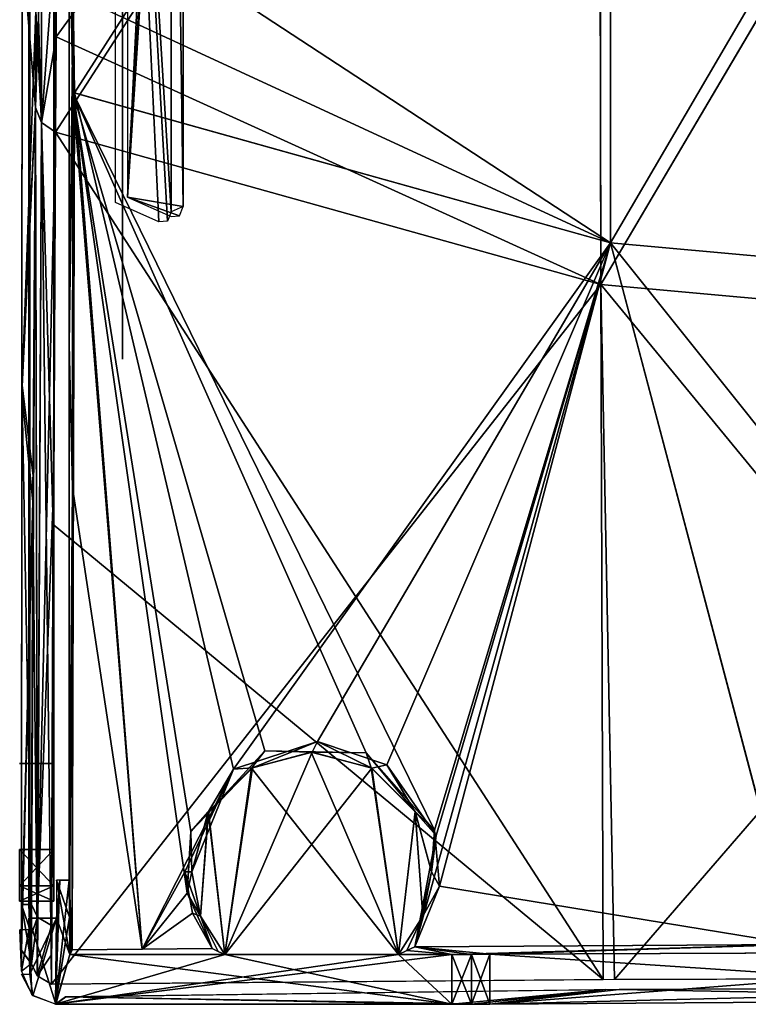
# Model space of a CAD drawing. Header units: millimetres. Extents: x -137 to 239, y -69 to 620.
# Tile 7 of 100: x -67 to -25, y 7 to 65. Entities that reach past the tile are written whole.
import ezdxf

# ---------------------------------------------------------------- set-up
doc = ezdxf.new("R2010")
doc.units = ezdxf.units.MM
doc.header["$LTSCALE"] = 65.185185
for name, color, linetype in [('1023', 7, 'CONTINUOUS'), ('1118', 7, 'CONTINUOUS'), ('1119', 7, 'CONTINUOUS'), ('1120', 7, 'CONTINUOUS'), ('117', 7, 'CONTINUOUS'), ('118', 7, 'CONTINUOUS'), ('119', 7, 'CONTINUOUS'), ('120', 7, 'CONTINUOUS'), ('122', 7, 'CONTINUOUS'), ('124', 7, 'CONTINUOUS'), ('136', 7, 'CONTINUOUS'), ('137', 7, 'CONTINUOUS'), ('138', 7, 'CONTINUOUS'), ('139', 7, 'CONTINUOUS'), ('140', 7, 'CONTINUOUS'), ('141', 7, 'CONTINUOUS'), ('142', 7, 'CONTINUOUS'), ('143', 7, 'CONTINUOUS'), ('144', 7, 'CONTINUOUS'), ('145', 7, 'CONTINUOUS'), ('182', 7, 'CONTINUOUS'), ('191', 7, 'CONTINUOUS'), ('192', 7, 'CONTINUOUS'), ('193', 7, 'CONTINUOUS'), ('196', 7, 'CONTINUOUS'), ('206', 7, 'CONTINUOUS'), ('210', 7, 'CONTINUOUS'), ('213', 7, 'CONTINUOUS'), ('215', 7, 'CONTINUOUS'), ('216', 7, 'CONTINUOUS'), ('223', 7, 'CONTINUOUS'), ('224', 7, 'CONTINUOUS'), ('225', 7, 'CONTINUOUS'), ('227', 7, 'CONTINUOUS'), ('358', 7, 'CONTINUOUS'), ('361', 7, 'CONTINUOUS'), ('362', 7, 'CONTINUOUS'), ('366', 7, 'CONTINUOUS'), ('367', 7, 'CONTINUOUS'), ('368', 7, 'CONTINUOUS'), ('411', 7, 'CONTINUOUS'), ('922', 7, 'CONTINUOUS')]:
    doc.layers.add(name, color=color, linetype=linetype)

msp = doc.modelspace()

# ---------------------------------------------------------------- linework, layer by layer
at = {"layer": '1023', "color": 7, "linetype": 'Continuous'}
for points in [[(-66.4, 68.862, 144.445), (-66.457, 70.738, 143.295), (-66.457, 44.345, 106.268), (-66.4, 68.862, 144.445)], [(-66.4, 42.646, 107.666), (-66.4, 68.862, 144.445), (-66.457, 44.345, 106.268), (-66.4, 42.646, 107.666)], [(-66.457, 13.097, 73.236), (-66.4, 42.646, 107.666), (-66.457, 44.345, 106.268), (-66.457, 13.097, 73.236)], [(-66.4, 11.607, 74.855), (-66.4, 42.646, 107.666), (-66.457, 13.097, 73.236), (-66.4, 11.607, 74.855)]]:
    msp.add_3dface(points, dxfattribs=at)
at = {"layer": '1118', "color": 7, "linetype": 'Continuous'}
for points in [[(-61.414, 106.192, -88.143), (-58.182, 103.857, -90.592), (-58.182, 53.357, -65.479), (-61.414, 106.192, -88.143)], [(-61.414, 53.901, -62.139), (-61.414, 106.192, -88.143), (-58.889, 52.777, -64.4), (-61.414, 53.901, -62.139)], [(-58.889, 52.777, -64.4), (-61.414, 106.192, -88.143), (-58.389, 52.817, -64.978), (-58.889, 52.777, -64.4)], [(-58.389, 52.817, -64.978), (-61.414, 106.192, -88.143), (-58.182, 53.357, -65.479), (-58.389, 52.817, -64.978)]]:
    msp.add_3dface(points, dxfattribs=at)
at = {"layer": '1119', "color": 7, "linetype": 'Continuous'}
for points in [[(-60.707, 54.216, -61.506), (-58.182, 105.383, -89.771), (-60.707, 106.507, -87.51), (-60.707, 54.216, -61.506)], [(-57.682, 104.897, -90.087), (-58.182, 105.383, -89.771), (-60.707, 54.216, -61.506), (-57.682, 104.897, -90.087)], [(-57.475, 104.172, -89.959), (-57.682, 104.897, -90.087), (-60.707, 54.216, -61.506), (-57.475, 104.172, -89.959)], [(-57.475, 53.672, -64.845), (-57.475, 104.172, -89.959), (-60.707, 54.216, -61.506), (-57.475, 53.672, -64.845)], [(-57.682, 53.132, -64.345), (-57.475, 53.672, -64.845), (-60.707, 54.216, -61.506), (-57.682, 53.132, -64.345)], [(-58.182, 53.092, -63.767), (-57.682, 53.132, -64.345), (-60.707, 54.216, -61.506), (-58.182, 53.092, -63.767)]]:
    msp.add_3dface(points, dxfattribs=at)
at = {"layer": '1120', "color": 7, "linetype": 'Continuous'}
for points in [[(-58.182, 103.857, -90.592), (-57.475, 104.172, -89.959), (-57.475, 53.672, -64.845), (-58.182, 103.857, -90.592)], [(-58.182, 53.357, -65.479), (-58.182, 103.857, -90.592), (-57.475, 53.672, -64.845), (-58.182, 53.357, -65.479)]]:
    msp.add_3dface(points, dxfattribs=at)
at = {"layer": '117', "color": 7, "linetype": 'Continuous'}
for points in [[(-64.107, 45.674, -105.524), (-63.882, 66.007, -158.649), (-64.1, 72.017, -142.51), (-64.107, 45.674, -105.524)], [(-63.89, 60.303, -149.693), (-63.882, 66.007, -158.649), (-64.107, 45.674, -105.524), (-63.89, 60.303, -149.693)], [(-63.919, 37.346, -117.041), (-63.89, 60.303, -149.693), (-64.107, 45.674, -105.524), (-63.919, 37.346, -117.041)], [(-64.1, 14.512, -72.5), (-63.919, 37.346, -117.041), (-64.107, 45.674, -105.524), (-64.1, 14.512, -72.5)], [(-64.1, 14.512, -72.5), (-64.083, 12.356, -72.5), (-63.919, 37.346, -117.041), (-64.1, 14.512, -72.5)], [(-63.919, 37.346, -117.041), (-64.083, 12.356, -72.5), (-63.937, 10.459, -87.551), (-63.919, 37.346, -117.041)], [(-64.083, 12.356, -72.5), (-64.066, 10.2, -72.5), (-64.001, 10.329, -80.026), (-64.083, 12.356, -72.5)], [(-63.937, 10.459, -87.551), (-64.083, 12.356, -72.5), (-64.001, 10.329, -80.026), (-63.937, 10.459, -87.551)]]:
    msp.add_3dface(points, dxfattribs=at)
at = {"layer": '118', "color": 7, "linetype": 'Continuous'}
for points in [[(-63.883, 72.017, -167.404), (-32.623, 51.558, -155.056), (-32.65, 108.815, -224.318), (-63.883, 72.017, -167.404)], [(-32.623, 51.558, -155.056), (0, 48.61, -156.864), (-32.65, 108.815, -224.318), (-32.623, 51.558, -155.056)], [(-32.65, 108.815, -224.318), (0, 48.61, -156.864), (0.001, 107.305, -227.627), (-32.65, 108.815, -224.318)], [(-63.883, 72.017, -167.404), (-63.882, 66.007, -158.649), (-32.623, 51.558, -155.056), (-63.883, 72.017, -167.404)], [(-63.882, 66.007, -158.649), (-63.89, 60.303, -149.693), (-32.623, 51.558, -155.056), (-63.882, 66.007, -158.649)]]:
    msp.add_3dface(points, dxfattribs=at)
at = {"layer": '119', "color": 7, "linetype": 'Continuous'}
for points in [[(-63.89, 60.303, -149.693), (-63.919, 37.346, -117.041), (-59.872, 10.506, -90.041), (-63.89, 60.303, -149.693)], [(-63.89, 60.303, -149.693), (-57.249, 13.76, -94.785), (-57.042, 17.34, -98.585), (-63.89, 60.303, -149.693)], [(-57.249, 13.76, -94.785), (-63.89, 60.303, -149.693), (-59.872, 10.506, -90.041), (-57.249, 13.76, -94.785)], [(-63.89, 60.303, -149.693), (-57.042, 17.34, -98.585), (-52.734, 22.039, -106.036), (-63.89, 60.303, -149.693)], [(-63.89, 60.303, -149.693), (-52.734, 22.039, -106.036), (-46.842, 21.913, -108.878), (-63.89, 60.303, -149.693)], [(-63.89, 60.303, -149.693), (-46.842, 21.913, -108.878), (-42.855, 17.423, -105.712), (-63.89, 60.303, -149.693)], [(-63.89, 60.303, -149.693), (-42.855, 17.423, -105.712), (-32.623, 51.558, -155.056), (-63.89, 60.303, -149.693)], [(-42.855, 17.423, -105.712), (-42.56, 14.166, -102.359), (-32.623, 51.558, -155.056), (-42.855, 17.423, -105.712)], [(-42.56, 14.166, -102.359), (-21.832, 10.77, -105.163), (-32.623, 51.558, -155.056), (-42.56, 14.166, -102.359)], [(-21.832, 10.77, -105.163), (0, 10.81, -107.445), (-32.623, 51.558, -155.056), (-21.832, 10.77, -105.163)], [(-32.623, 51.558, -155.056), (0, 10.81, -107.445), (0, 48.61, -156.864), (-32.623, 51.558, -155.056)], [(-63.919, 37.346, -117.041), (-63.937, 10.459, -87.551), (-59.872, 10.506, -90.041), (-63.919, 37.346, -117.041)], [(-55.8, 10.547, -92.367), (-57.249, 13.76, -94.785), (-59.872, 10.506, -90.041), (-55.8, 10.547, -92.367)], [(-44, 10.647, -98.126), (-21.832, 10.77, -105.163), (-42.56, 14.166, -102.359), (-44, 10.647, -98.126)]]:
    msp.add_3dface(points, dxfattribs=at)
at = {"layer": '120', "color": 7, "linetype": 'Continuous'}
for points in [[(-44.953, 10.2, -72.5), (-41.857, 10.2, -72.5), (-44.459, 10.422, -85.228), (-44.953, 10.2, -72.5)], [(-41.857, 10.2, -72.5), (-44, 10.647, -98.126), (-44.459, 10.422, -85.228), (-41.857, 10.2, -72.5)], [(-21.832, 10.77, -105.163), (-44, 10.647, -98.126), (-39.635, 10.209, -73.021), (-21.832, 10.77, -105.163)], [(-44, 10.647, -98.126), (-41.857, 10.2, -72.5), (-40.716, 10.202, -72.632), (-44, 10.647, -98.126)], [(-39.635, 10.209, -73.021), (-44, 10.647, -98.126), (-40.716, 10.202, -72.632), (-39.635, 10.209, -73.021)], [(0.071, 10.377, -82.632), (-21.832, 10.77, -105.163), (-39.635, 10.209, -73.021), (0.071, 10.377, -82.632)]]:
    msp.add_3dface(points, dxfattribs=at)
at = {"layer": '122', "color": 7, "linetype": 'Continuous'}
for points in [[(-57.042, 17.34, -98.585), (-53.501, 21.021, -72.5), (-52.734, 22.039, -106.036), (-57.042, 17.34, -98.585)], [(-53.501, 21.021, -72.5), (-50.028, 21.963, -72.5), (-52.734, 22.039, -106.036), (-53.501, 21.021, -72.5)], [(-52.734, 22.039, -106.036), (-50.028, 21.963, -72.5), (-46.842, 21.913, -108.878), (-52.734, 22.039, -106.036)], [(-50.028, 21.963, -72.5), (-46.548, 21.049, -72.5), (-46.842, 21.913, -108.878), (-50.028, 21.963, -72.5)], [(-46.548, 21.049, -72.5), (-43.989, 18.512, -72.5), (-46.842, 21.913, -108.878), (-46.548, 21.049, -72.5)], [(-46.842, 21.913, -108.878), (-43.989, 18.512, -72.5), (-42.855, 17.423, -105.712), (-46.842, 21.913, -108.878)], [(-56.024, 18.492, -72.5), (-53.501, 21.021, -72.5), (-57.042, 17.34, -98.585), (-56.024, 18.492, -72.5)], [(-56.965, 15, -72.5), (-56.024, 18.492, -72.5), (-57.042, 17.34, -98.585), (-56.965, 15, -72.5)], [(-43.989, 18.512, -72.5), (-43.035, 15, -72.5), (-42.855, 17.423, -105.712), (-43.989, 18.512, -72.5)], [(-57.249, 13.76, -94.785), (-56.965, 15, -72.5), (-57.042, 17.34, -98.585), (-57.249, 13.76, -94.785)], [(-42.855, 17.423, -105.712), (-43.035, 15, -72.5), (-42.56, 14.166, -102.359), (-42.855, 17.423, -105.712)], [(-56.468, 12.416, -72.5), (-56.965, 15, -72.5), (-57.249, 13.76, -94.785), (-56.468, 12.416, -72.5)], [(-43.035, 15, -72.5), (-43.533, 12.416, -72.5), (-42.56, 14.166, -102.359), (-43.035, 15, -72.5)], [(-55.8, 10.547, -92.367), (-56.468, 12.416, -72.5), (-57.249, 13.76, -94.785), (-55.8, 10.547, -92.367)], [(-43.533, 12.416, -72.5), (-44, 10.647, -98.126), (-42.56, 14.166, -102.359), (-43.533, 12.416, -72.5)], [(-55.047, 10.2, -72.5), (-56.468, 12.416, -72.5), (-55.435, 10.372, -82.382), (-55.047, 10.2, -72.5)], [(-55.435, 10.372, -82.382), (-56.468, 12.416, -72.5), (-55.8, 10.547, -92.367), (-55.435, 10.372, -82.382)], [(-43.533, 12.416, -72.5), (-44.953, 10.2, -72.5), (-44.459, 10.422, -85.228), (-43.533, 12.416, -72.5)], [(-44, 10.647, -98.126), (-43.533, 12.416, -72.5), (-44.459, 10.422, -85.228), (-44, 10.647, -98.126)]]:
    msp.add_3dface(points, dxfattribs=at)
at = {"layer": '124', "color": 7, "linetype": 'Continuous'}
for points in [[(-50.028, 21.963, -72.5), (-53.501, 21.021, -72.5), (-44.953, 10.2, -72.5), (-50.028, 21.963, -72.5)], [(-46.548, 21.049, -72.5), (-50.028, 21.963, -72.5), (-44.953, 10.2, -72.5), (-46.548, 21.049, -72.5)], [(-56.024, 18.492, -72.5), (-55.047, 10.2, -72.5), (-53.501, 21.021, -72.5), (-56.024, 18.492, -72.5)], [(-53.501, 21.021, -72.5), (-55.047, 10.2, -72.5), (-44.953, 10.2, -72.5), (-53.501, 21.021, -72.5)], [(-43.989, 18.512, -72.5), (-46.548, 21.049, -72.5), (-44.953, 10.2, -72.5), (-43.989, 18.512, -72.5)], [(-56.965, 15, -72.5), (-56.468, 12.416, -72.5), (-56.024, 18.492, -72.5), (-56.965, 15, -72.5)], [(-56.468, 12.416, -72.5), (-55.047, 10.2, -72.5), (-56.024, 18.492, -72.5), (-56.468, 12.416, -72.5)], [(-43.533, 12.416, -72.5), (-43.989, 18.512, -72.5), (-44.953, 10.2, -72.5), (-43.533, 12.416, -72.5)], [(-43.035, 15, -72.5), (-43.989, 18.512, -72.5), (-43.533, 12.416, -72.5), (-43.035, 15, -72.5)], [(-64.85, 12.298, -72.5), (-64.066, 10.2, -72.5), (-64.85, 14.512, -72.5), (-64.85, 12.298, -72.5)], [(-64.066, 10.2, -72.5), (-64.083, 12.356, -72.5), (-64.85, 14.512, -72.5), (-64.066, 10.2, -72.5)], [(-64.1, 14.512, -72.5), (-64.85, 14.512, -72.5), (-64.083, 12.356, -72.5), (-64.1, 14.512, -72.5)], [(-66.282, 7.86, -72.5), (-64.893, 7.3, -72.5), (-66.458, 12.298, -72.5), (-66.282, 7.86, -72.5)], [(-66.458, 12.298, -72.5), (-64.893, 7.3, -72.5), (-64.85, 12.298, -72.5), (-66.458, 12.298, -72.5)], [(-66.446, 11.629, -72.5), (-66.282, 7.86, -72.5), (-66.458, 12.298, -72.5), (-66.446, 11.629, -72.5)], [(-64.893, 7.3, -72.5), (-64.066, 10.2, -72.5), (-64.85, 12.298, -72.5), (-64.893, 7.3, -72.5)], [(-66.976, 11.629, -72.5), (-66.891, 9.228, -72.5), (-66.446, 11.629, -72.5), (-66.976, 11.629, -72.5)], [(-66.891, 9.228, -72.5), (-66.282, 7.86, -72.5), (-66.446, 11.629, -72.5), (-66.891, 9.228, -72.5)], [(-41.857, 7.3, -72.5), (-64.066, 10.2, -72.5), (-64.893, 7.3, -72.5), (-41.857, 7.3, -72.5)], [(-55.047, 10.2, -72.5), (-64.066, 10.2, -72.5), (-41.857, 7.3, -72.5), (-55.047, 10.2, -72.5)], [(-44.953, 10.2, -72.5), (-55.047, 10.2, -72.5), (-41.857, 7.3, -72.5), (-44.953, 10.2, -72.5)], [(-41.857, 10.2, -72.5), (-44.953, 10.2, -72.5), (-41.857, 7.3, -72.5), (-41.857, 10.2, -72.5)]]:
    msp.add_3dface(points, dxfattribs=at)
at = {"layer": '136', "color": 7, "linetype": 'Continuous'}
for points in [[(-64.898, 69.374, -168.383), (-33.298, 106.907, -226.405), (-64.872, 63.533, -159.86), (-64.898, 69.374, -168.383)], [(-33.183, 49.132, -156.544), (-64.896, 57.982, -151.116), (-33.298, 106.907, -226.405), (-33.183, 49.132, -156.544)], [(-33.298, 106.907, -226.405), (-64.896, 57.982, -151.116), (-64.872, 63.533, -159.86), (-33.298, 106.907, -226.405)], [(0.001, 105.359, -229.777), (-33.183, 49.132, -156.544), (-33.298, 106.907, -226.405), (0.001, 105.359, -229.777)], [(0, 46.138, -158.38), (-33.183, 49.132, -156.544), (0.001, 105.359, -229.777), (0, 46.138, -158.38)]]:
    msp.add_3dface(points, dxfattribs=at)
at = {"layer": '137', "color": 7, "linetype": 'Continuous'}
for points in [[(-66.049, 65.021, -159.055), (-65.712, 69.917, -167.992), (-66.072, 59.429, -150.239), (-66.049, 65.021, -159.055)], [(-66.072, 59.429, -150.239), (-65.712, 69.917, -167.992), (-65.714, 58.561, -150.767), (-66.072, 59.429, -150.239)], [(-65.712, 69.917, -167.992), (-64.898, 69.374, -168.383), (-65.714, 58.561, -150.767), (-65.712, 69.917, -167.992)], [(-64.898, 69.374, -168.383), (-64.872, 63.533, -159.86), (-65.714, 58.561, -150.767), (-64.898, 69.374, -168.383)], [(-64.872, 63.533, -159.86), (-64.896, 57.982, -151.116), (-65.714, 58.561, -150.767), (-64.872, 63.533, -159.86)]]:
    msp.add_3dface(points, dxfattribs=at)
at = {"layer": '138', "color": 7, "linetype": 'Continuous'}
for points in [[(-66.84, 68.862, -144.445), (-66.072, 59.429, -150.239), (-66.867, 43.444, -108.639), (-66.84, 68.862, -144.445)], [(-66.049, 65.021, -159.055), (-66.072, 59.429, -150.239), (-66.84, 68.862, -144.445), (-66.049, 65.021, -159.055)], [(-66.072, 59.429, -150.239), (-66.208, 38.011, -119.429), (-66.867, 43.444, -108.639), (-66.072, 59.429, -150.239)], [(-66.867, 43.444, -108.639), (-66.301, 13.097, -91.421), (-66.885, 13.097, -76.234), (-66.867, 43.444, -108.639)], [(-66.208, 38.011, -119.429), (-66.301, 13.097, -91.421), (-66.867, 43.444, -108.639), (-66.208, 38.011, -119.429)]]:
    msp.add_3dface(points, dxfattribs=at)
at = {"layer": '139', "color": 7, "linetype": 'Continuous'}
for points in [[(-66.072, 59.429, -150.239), (-66.301, 13.097, -91.421), (-66.208, 38.011, -119.429), (-66.072, 59.429, -150.239)], [(-66.301, 13.097, -91.421), (-66.072, 59.429, -150.239), (-65.95, 12.368, -92.151), (-66.301, 13.097, -91.421)], [(-66.072, 59.429, -150.239), (-65.714, 58.561, -150.767), (-65.95, 12.368, -92.151), (-66.072, 59.429, -150.239)], [(-65.714, 58.561, -150.767), (-64.896, 57.982, -151.116), (-65.95, 12.368, -92.151), (-65.714, 58.561, -150.767)], [(-65.95, 12.368, -92.151), (-64.896, 57.982, -151.116), (-65.031, 36.679, -120.499), (-65.95, 12.368, -92.151)], [(-65.128, 11.883, -92.636), (-65.95, 12.368, -92.151), (-65.031, 36.679, -120.499), (-65.128, 11.883, -92.636)]]:
    msp.add_3dface(points, dxfattribs=at)
at = {"layer": '140', "color": 7, "linetype": 'Continuous'}
for points in [[(-64.896, 57.982, -151.116), (-33.183, 49.132, -156.544), (-65.13, 8.465, -89.286), (-64.896, 57.982, -151.116)], [(-65.031, 36.679, -120.499), (-64.896, 57.982, -151.116), (-65.13, 8.465, -89.286), (-65.031, 36.679, -120.499)], [(-65.13, 8.465, -89.286), (-33.183, 49.132, -156.544), (-32.388, 8.749, -104.639), (-65.13, 8.465, -89.286)], [(-33.183, 49.132, -156.544), (0, 46.138, -158.38), (-32.388, 8.749, -104.639), (-33.183, 49.132, -156.544)], [(-32.388, 8.749, -104.639), (0, 46.138, -158.38), (0, 8.842, -109.586), (-32.388, 8.749, -104.639)], [(-65.128, 11.883, -92.636), (-65.031, 36.679, -120.499), (-65.13, 8.465, -89.286), (-65.128, 11.883, -92.636)], [(-65.128, 11.883, -92.636), (-65.13, 8.465, -89.286), (-65.13, 10.181, -90.954), (-65.128, 11.883, -92.636)]]:
    msp.add_3dface(points, dxfattribs=at)
at = {"layer": '141', "color": 7, "linetype": 'Continuous'}
for points in [[(-66.301, 13.097, -91.421), (-65.95, 12.368, -92.151), (-66.306, 11.386, -89.728), (-66.301, 13.097, -91.421)], [(-66.306, 11.386, -89.728), (-65.95, 12.368, -92.151), (-66.309, 9.662, -88.049), (-66.306, 11.386, -89.728)], [(-66.309, 9.662, -88.049), (-65.95, 12.368, -92.151), (-65.968, 8.955, -88.78), (-66.309, 9.662, -88.049)], [(-65.95, 12.368, -92.151), (-65.128, 11.883, -92.636), (-65.968, 8.955, -88.78), (-65.95, 12.368, -92.151)], [(-65.128, 11.883, -92.636), (-65.13, 10.181, -90.954), (-65.968, 8.955, -88.78), (-65.128, 11.883, -92.636)], [(-65.13, 10.181, -90.954), (-65.13, 8.465, -89.286), (-65.968, 8.955, -88.78), (-65.13, 10.181, -90.954)]]:
    msp.add_3dface(points, dxfattribs=at)
at = {"layer": '142', "color": 7, "linetype": 'Continuous'}
for points in [[(-66.885, 13.097, -76.234), (-66.301, 13.097, -91.421), (-66.306, 11.386, -89.728), (-66.885, 13.097, -76.234)], [(-66.885, 13.097, -76.234), (-66.306, 11.386, -89.728), (-66.309, 9.662, -88.049), (-66.885, 13.097, -76.234)], [(-66.885, 13.097, -76.234), (-66.309, 9.662, -88.049), (-66.885, 10.446, -73.786), (-66.885, 13.097, -76.234)], [(-66.885, 12.353, -75.543), (-66.885, 13.097, -76.234), (-66.885, 10.446, -73.786), (-66.885, 12.353, -75.543)], [(-66.885, 11.607, -74.855), (-66.885, 12.353, -75.543), (-66.885, 10.446, -73.786), (-66.885, 11.607, -74.855)], [(-66.976, 11.629, -72.5), (-66.885, 10.446, -73.786), (-66.891, 9.228, -72.5), (-66.976, 11.629, -72.5)], [(-66.885, 10.446, -73.786), (-66.309, 9.662, -88.049), (-66.891, 9.228, -72.5), (-66.885, 10.446, -73.786)]]:
    msp.add_3dface(points, dxfattribs=at)
at = {"layer": '143', "color": 7, "linetype": 'Continuous'}
for points in [[(-41.857, 7.3, -72.5), (-64.312, 7.734, -88.026), (-32.896, 8.153, -103.047), (-41.857, 7.3, -72.5)], [(-40.716, 7.304, -72.632), (-41.857, 7.3, -72.5), (-32.896, 8.153, -103.047), (-40.716, 7.304, -72.632)], [(-39.635, 7.315, -73.021), (-40.716, 7.304, -72.632), (-32.896, 8.153, -103.047), (-39.635, 7.315, -73.021)], [(0.02, 7.583, -82.633), (-39.635, 7.315, -73.021), (0.001, 8.299, -108.271), (0.02, 7.583, -82.633)], [(0.001, 8.299, -108.271), (-39.635, 7.315, -73.021), (-32.896, 8.153, -103.047), (0.001, 8.299, -108.271)], [(-41.857, 7.3, -72.5), (-64.893, 7.3, -72.5), (-64.312, 7.734, -88.026), (-41.857, 7.3, -72.5)]]:
    msp.add_3dface(points, dxfattribs=at)
at = {"layer": '144', "color": 7, "linetype": 'Continuous'}
for points in [[(-40.716, 10.202, -72.632), (-41.857, 10.2, -72.5), (-40.716, 7.304, -72.632), (-40.716, 10.202, -72.632)], [(-41.857, 10.2, -72.5), (-41.857, 7.3, -72.5), (-40.716, 7.304, -72.632), (-41.857, 10.2, -72.5)], [(-39.635, 10.209, -73.021), (-40.716, 10.202, -72.632), (-39.635, 7.315, -73.021), (-39.635, 10.209, -73.021)], [(-40.716, 10.202, -72.632), (-40.716, 7.304, -72.632), (-39.635, 7.315, -73.021), (-40.716, 10.202, -72.632)]]:
    msp.add_3dface(points, dxfattribs=at)
at = {"layer": '145', "color": 7, "linetype": 'Continuous'}
for points in [[(0.071, 10.377, -82.632), (-39.635, 10.209, -73.021), (0.02, 7.583, -82.633), (0.071, 10.377, -82.632)], [(-39.635, 10.209, -73.021), (-39.635, 7.315, -73.021), (0.02, 7.583, -82.633), (-39.635, 10.209, -73.021)]]:
    msp.add_3dface(points, dxfattribs=at)
at = {"layer": '182', "color": 7, "linetype": 'Continuous'}
for points in [[(-64.107, 45.675, 105.524), (-64.1, 72.017, 142.51), (-63.89, 60.317, 149.685), (-64.107, 45.675, 105.524)], [(-63.89, 60.317, 149.685), (-64.1, 72.017, 142.51), (-63.882, 66.044, 158.706), (-63.89, 60.317, 149.685)], [(-63.919, 37.347, 117.041), (-64.107, 45.675, 105.524), (-63.89, 60.317, 149.685), (-63.919, 37.347, 117.041)], [(-64.1, 14.512, 72.5), (-64.107, 45.675, 105.524), (-63.919, 37.347, 117.041), (-64.1, 14.512, 72.5)], [(-63.937, 10.462, 87.542), (-64.1, 14.512, 72.5), (-63.919, 37.347, 117.041), (-63.937, 10.462, 87.542)], [(-64.083, 12.356, 72.5), (-64.1, 14.512, 72.5), (-63.937, 10.462, 87.542), (-64.083, 12.356, 72.5)], [(-64.066, 10.2, 72.5), (-64.083, 12.356, 72.5), (-64.001, 10.331, 80.024), (-64.066, 10.2, 72.5)], [(-64.001, 10.331, 80.024), (-64.083, 12.356, 72.5), (-63.937, 10.462, 87.542), (-64.001, 10.331, 80.024)]]:
    msp.add_3dface(points, dxfattribs=at)
at = {"layer": '191', "color": 7, "linetype": 'Continuous'}
for points in [[(-63.805, 60.275, 149.711), (-63.882, 66.044, 158.706), (-32.664, 108.813, 224.313), (-63.805, 60.275, 149.711)], [(-32.628, 51.559, 155.055), (-63.805, 60.275, 149.711), (-32.664, 108.813, 224.313), (-32.628, 51.559, 155.055)], [(-0.001, 107.305, 227.627), (-32.628, 51.559, 155.055), (-32.664, 108.813, 224.313), (-0.001, 107.305, 227.627)], [(0, 48.61, 156.864), (-32.628, 51.559, 155.055), (-0.001, 107.305, 227.627), (0, 48.61, 156.864)], [(-63.89, 60.317, 149.685), (-63.882, 66.044, 158.706), (-63.805, 60.275, 149.711), (-63.89, 60.317, 149.685)]]:
    msp.add_3dface(points, dxfattribs=at)
at = {"layer": '192', "color": 7, "linetype": 'Continuous'}
for points in [[(-63.937, 10.462, 87.542), (-63.919, 37.347, 117.041), (-63.89, 60.317, 149.685), (-63.937, 10.462, 87.542)], [(-63.937, 10.462, 87.542), (-63.89, 60.317, 149.685), (-63.805, 60.275, 149.711), (-63.937, 10.462, 87.542)], [(-59.872, 10.506, 90.041), (-63.937, 10.462, 87.542), (-63.805, 60.275, 149.711), (-59.872, 10.506, 90.041)], [(-54.56, 20.971, 103.866), (-59.872, 10.506, 90.041), (-63.805, 60.275, 149.711), (-54.56, 20.971, 103.866)], [(-32.628, 51.559, 155.055), (-54.56, 20.971, 103.866), (-63.805, 60.275, 149.711), (-32.628, 51.559, 155.055)], [(-49.667, 22.582, 108.243), (-54.56, 20.971, 103.866), (-32.628, 51.559, 155.055), (-49.667, 22.582, 108.243)], [(-45.631, 21.215, 108.662), (-49.667, 22.582, 108.243), (-32.628, 51.559, 155.055), (-45.631, 21.215, 108.662)], [(-42.762, 17.112, 105.415), (-45.631, 21.215, 108.662), (-32.628, 51.559, 155.055), (-42.762, 17.112, 105.415)], [(-21.82, 10.77, 105.165), (-44, 10.647, 98.126), (-32.628, 51.559, 155.055), (-21.82, 10.77, 105.165)], [(-44, 10.647, 98.126), (-42.762, 17.112, 105.415), (-32.628, 51.559, 155.055), (-44, 10.647, 98.126)], [(0, 48.61, 156.864), (-21.82, 10.77, 105.165), (-32.628, 51.559, 155.055), (0, 48.61, 156.864)], [(-57.375, 15, 95.974), (-59.872, 10.506, 90.041), (-54.56, 20.971, 103.866), (-57.375, 15, 95.974)], [(-56.929, 12.589, 93.782), (-59.872, 10.506, 90.041), (-57.375, 15, 95.974), (-56.929, 12.589, 93.782)], [(-55.8, 10.547, 92.367), (-59.872, 10.506, 90.041), (-56.929, 12.589, 93.782), (-55.8, 10.547, 92.367)]]:
    msp.add_3dface(points, dxfattribs=at)
at = {"layer": '193', "color": 7, "linetype": 'Continuous'}
for points in [[(-41.857, 10.2, 72.5), (-44.952, 10.2, 72.5), (-44.459, 10.422, 85.229), (-41.857, 10.2, 72.5)], [(-44, 10.647, 98.126), (-41.857, 10.2, 72.5), (-44.459, 10.422, 85.229), (-44, 10.647, 98.126)], [(-21.82, 10.77, 105.165), (-41.857, 10.2, 72.5), (-44, 10.647, 98.126), (-21.82, 10.77, 105.165)], [(-41.857, 10.2, 72.5), (-21.82, 10.77, 105.165), (-40.716, 10.202, 72.632), (-41.857, 10.2, 72.5)], [(-40.716, 10.202, 72.632), (-21.82, 10.77, 105.165), (-39.635, 10.209, 73.021), (-40.716, 10.202, 72.632)], [(-39.635, 10.209, 73.021), (-21.82, 10.77, 105.165), (-0.071, 10.377, 82.632), (-39.635, 10.209, 73.021)]]:
    msp.add_3dface(points, dxfattribs=at)
at = {"layer": '196', "color": 7, "linetype": 'Continuous'}
for points in [[(-46.499, 21.021, 72.5), (-55.047, 10.2, 72.5), (-49.972, 21.963, 72.5), (-46.499, 21.021, 72.5)], [(-49.972, 21.963, 72.5), (-55.047, 10.2, 72.5), (-53.452, 21.049, 72.5), (-49.972, 21.963, 72.5)], [(-53.452, 21.049, 72.5), (-55.047, 10.2, 72.5), (-56.011, 18.512, 72.5), (-53.452, 21.049, 72.5)], [(-44.952, 10.2, 72.5), (-55.047, 10.2, 72.5), (-46.499, 21.021, 72.5), (-44.952, 10.2, 72.5)], [(-43.976, 18.492, 72.5), (-44.952, 10.2, 72.5), (-46.499, 21.021, 72.5), (-43.976, 18.492, 72.5)], [(-56.965, 15, 72.5), (-56.011, 18.512, 72.5), (-56.468, 12.416, 72.5), (-56.965, 15, 72.5)], [(-56.011, 18.512, 72.5), (-55.047, 10.2, 72.5), (-56.468, 12.416, 72.5), (-56.011, 18.512, 72.5)], [(-43.533, 12.416, 72.5), (-44.952, 10.2, 72.5), (-43.976, 18.492, 72.5), (-43.533, 12.416, 72.5)], [(-43.035, 15, 72.5), (-43.533, 12.416, 72.5), (-43.976, 18.492, 72.5), (-43.035, 15, 72.5)], [(-64.1, 14.512, 72.5), (-64.083, 12.356, 72.5), (-64.896, 7.3, 72.5), (-64.1, 14.512, 72.5)], [(-64.65, 14.512, 72.5), (-64.1, 14.512, 72.5), (-64.896, 7.3, 72.5), (-64.65, 14.512, 72.5)], [(-64.683, 14.143, 72.5), (-64.65, 14.512, 72.5), (-64.896, 7.3, 72.5), (-64.683, 14.143, 72.5)], [(-64.717, 13.775, 72.5), (-64.683, 14.143, 72.5), (-64.896, 7.3, 72.5), (-64.717, 13.775, 72.5)], [(-64.85, 12.298, 72.5), (-64.717, 13.775, 72.5), (-64.896, 7.3, 72.5), (-64.85, 12.298, 72.5)], [(-66.458, 12.298, 72.5), (-64.85, 12.298, 72.5), (-66.4, 9.049, 72.5), (-66.458, 12.298, 72.5)], [(-66.4, 9.049, 72.5), (-64.85, 12.298, 72.5), (-66.217, 7.801, 72.5), (-66.4, 9.049, 72.5)], [(-66.217, 7.801, 72.5), (-64.85, 12.298, 72.5), (-64.896, 7.3, 72.5), (-66.217, 7.801, 72.5)], [(-64.083, 12.356, 72.5), (-64.066, 10.2, 72.5), (-64.896, 7.3, 72.5), (-64.083, 12.356, 72.5)], [(-64.066, 10.2, 72.5), (-55.047, 10.2, 72.5), (-64.896, 7.3, 72.5), (-64.066, 10.2, 72.5)], [(-64.896, 7.3, 72.5), (-55.047, 10.2, 72.5), (-44.952, 10.2, 72.5), (-64.896, 7.3, 72.5)], [(-41.857, 7.3, 72.5), (-64.896, 7.3, 72.5), (-41.857, 10.2, 72.5), (-41.857, 7.3, 72.5)], [(-41.857, 10.2, 72.5), (-64.896, 7.3, 72.5), (-44.952, 10.2, 72.5), (-41.857, 10.2, 72.5)], [(-66.879, 9.049, 72.5), (-66.4, 9.049, 72.5), (-66.217, 7.801, 72.5), (-66.879, 9.049, 72.5)]]:
    msp.add_3dface(points, dxfattribs=at)
at = {"layer": '206', "color": 7, "linetype": 'Continuous'}
for points in [[(-64.898, 69.374, 168.383), (-64.873, 63.533, 159.86), (-33.272, 106.904, 226.409), (-64.898, 69.374, 168.383)], [(-64.873, 63.533, 159.86), (-33.183, 49.132, 156.544), (-33.272, 106.904, 226.409), (-64.873, 63.533, 159.86)], [(-33.272, 106.904, 226.409), (-33.183, 49.132, 156.544), (-0.001, 105.359, 229.777), (-33.272, 106.904, 226.409)], [(-33.183, 49.132, 156.544), (0, 46.138, 158.38), (-0.001, 105.359, 229.777), (-33.183, 49.132, 156.544)], [(-64.896, 57.982, 151.116), (-33.183, 49.132, 156.544), (-64.873, 63.533, 159.86), (-64.896, 57.982, 151.116)]]:
    msp.add_3dface(points, dxfattribs=at)
at = {"layer": '210', "color": 7, "linetype": 'Continuous'}
for points in [[(-33.048, 8.749, 104.439), (-64.896, 57.982, 151.116), (-65.039, 35.191, 118.626), (-33.048, 8.749, 104.439)], [(-33.183, 49.132, 156.544), (-64.896, 57.982, 151.116), (-33.048, 8.749, 104.439), (-33.183, 49.132, 156.544)], [(0, 46.138, 158.38), (-33.183, 49.132, 156.544), (0, 8.842, 109.586), (0, 46.138, 158.38)], [(0, 8.842, 109.586), (-33.183, 49.132, 156.544), (-33.048, 8.749, 104.439), (0, 8.842, 109.586)], [(-65.135, 8.467, 89.284), (-33.048, 8.749, 104.439), (-65.039, 35.191, 118.626), (-65.135, 8.467, 89.284)]]:
    msp.add_3dface(points, dxfattribs=at)
at = {"layer": '213', "color": 7, "linetype": 'Continuous'}
for points in [[(-64.314, 7.734, 88.027), (-39.635, 7.315, 73.021), (-32.115, 8.16, 103.296), (-64.314, 7.734, 88.027)], [(-39.635, 7.315, 73.021), (-0.02, 7.583, 82.633), (-32.115, 8.16, 103.296), (-39.635, 7.315, 73.021)], [(-32.115, 8.16, 103.296), (-0.02, 7.583, 82.633), (-0.001, 8.299, 108.271), (-32.115, 8.16, 103.296)], [(-64.896, 7.3, 72.5), (-41.857, 7.3, 72.5), (-64.314, 7.734, 88.027), (-64.896, 7.3, 72.5)], [(-41.857, 7.3, 72.5), (-40.716, 7.304, 72.632), (-64.314, 7.734, 88.027), (-41.857, 7.3, 72.5)], [(-40.716, 7.304, 72.632), (-39.635, 7.315, 73.021), (-64.314, 7.734, 88.027), (-40.716, 7.304, 72.632)]]:
    msp.add_3dface(points, dxfattribs=at)
at = {"layer": '215', "color": 7, "linetype": 'Continuous'}
for points in [[(-0.02, 7.583, 82.633), (-39.635, 7.315, 73.021), (-0.071, 10.377, 82.632), (-0.02, 7.583, 82.633)], [(-39.635, 7.315, 73.021), (-39.635, 10.209, 73.021), (-0.071, 10.377, 82.632), (-39.635, 7.315, 73.021)]]:
    msp.add_3dface(points, dxfattribs=at)
at = {"layer": '216', "color": 7, "linetype": 'Continuous'}
for points in [[(-41.857, 7.3, 72.5), (-41.857, 10.2, 72.5), (-40.716, 10.202, 72.632), (-41.857, 7.3, 72.5)], [(-40.716, 7.304, 72.632), (-41.857, 7.3, 72.5), (-40.716, 10.202, 72.632), (-40.716, 7.304, 72.632)], [(-39.635, 7.315, 73.021), (-40.716, 7.304, 72.632), (-39.635, 10.209, 73.021), (-39.635, 7.315, 73.021)], [(-40.716, 7.304, 72.632), (-40.716, 10.202, 72.632), (-39.635, 10.209, 73.021), (-40.716, 7.304, 72.632)]]:
    msp.add_3dface(points, dxfattribs=at)
at = {"layer": '223', "color": 7, "linetype": 'Continuous'}
for points in [[(-65.714, 58.561, 150.768), (-66.074, 70.738, 167.406), (-66.049, 65.021, 159.055), (-65.714, 58.561, 150.768)], [(-66.074, 70.738, 167.406), (-65.714, 58.561, 150.768), (-65.712, 69.917, 167.992), (-66.074, 70.738, 167.406)], [(-65.714, 58.561, 150.768), (-64.898, 69.374, 168.383), (-65.712, 69.917, 167.992), (-65.714, 58.561, 150.768)], [(-64.896, 57.982, 151.116), (-64.898, 69.374, 168.383), (-65.714, 58.561, 150.768), (-64.896, 57.982, 151.116)], [(-64.896, 57.982, 151.116), (-64.873, 63.533, 159.86), (-64.898, 69.374, 168.383), (-64.896, 57.982, 151.116)], [(-66.072, 59.429, 150.239), (-65.714, 58.561, 150.768), (-66.049, 65.021, 159.055), (-66.072, 59.429, 150.239)]]:
    msp.add_3dface(points, dxfattribs=at)
at = {"layer": '224', "color": 7, "linetype": 'Continuous'}
for points in [[(-65.96, 8.946, 88.79), (-66.072, 59.429, 150.239), (-66.215, 36.517, 117.548), (-65.96, 8.946, 88.79)], [(-65.714, 58.561, 150.768), (-66.072, 59.429, 150.239), (-65.96, 8.946, 88.79), (-65.714, 58.561, 150.768)], [(-65.135, 8.467, 89.284), (-65.714, 58.561, 150.768), (-65.96, 8.946, 88.79), (-65.135, 8.467, 89.284)], [(-65.039, 35.191, 118.626), (-64.896, 57.982, 151.116), (-65.714, 58.561, 150.768), (-65.039, 35.191, 118.626)], [(-65.135, 8.467, 89.284), (-65.039, 35.191, 118.626), (-65.714, 58.561, 150.768), (-65.135, 8.467, 89.284)], [(-66.311, 9.665, 88.047), (-65.96, 8.946, 88.79), (-66.215, 36.517, 117.548), (-66.311, 9.665, 88.047)]]:
    msp.add_3dface(points, dxfattribs=at)
at = {"layer": '225', "color": 7, "linetype": 'Continuous'}
for points in [[(-66.84, 68.862, 144.445), (-66.868, 42.808, 107.862), (-66.049, 65.021, 159.055), (-66.84, 68.862, 144.445)], [(-66.868, 42.808, 107.862), (-66.072, 59.429, 150.239), (-66.049, 65.021, 159.055), (-66.868, 42.808, 107.862)], [(-66.215, 36.517, 117.548), (-66.072, 59.429, 150.239), (-66.868, 42.808, 107.862), (-66.215, 36.517, 117.548)], [(-66.885, 11.607, 74.854), (-66.215, 36.517, 117.548), (-66.868, 42.808, 107.862), (-66.885, 11.607, 74.854)], [(-66.311, 9.665, 88.047), (-66.215, 36.517, 117.548), (-66.886, 10.422, 73.763), (-66.311, 9.665, 88.047)], [(-66.886, 10.422, 73.763), (-66.215, 36.517, 117.548), (-66.885, 11.607, 74.854), (-66.886, 10.422, 73.763)], [(-66.887, 9.235, 72.671), (-66.311, 9.665, 88.047), (-66.886, 10.422, 73.763), (-66.887, 9.235, 72.671)]]:
    msp.add_3dface(points, dxfattribs=at)
at = {"layer": '227', "color": 7, "linetype": 'Continuous'}
for points in [[(-53.452, 21.049, 72.5), (-54.56, 20.971, 103.866), (-49.667, 22.582, 108.243), (-53.452, 21.049, 72.5)], [(-49.972, 21.963, 72.5), (-53.452, 21.049, 72.5), (-49.667, 22.582, 108.243), (-49.972, 21.963, 72.5)], [(-46.499, 21.021, 72.5), (-49.972, 21.963, 72.5), (-49.667, 22.582, 108.243), (-46.499, 21.021, 72.5)], [(-46.499, 21.021, 72.5), (-49.667, 22.582, 108.243), (-45.631, 21.215, 108.662), (-46.499, 21.021, 72.5)], [(-43.976, 18.492, 72.5), (-46.499, 21.021, 72.5), (-45.631, 21.215, 108.662), (-43.976, 18.492, 72.5)], [(-43.976, 18.492, 72.5), (-45.631, 21.215, 108.662), (-42.762, 17.112, 105.415), (-43.976, 18.492, 72.5)], [(-56.965, 15, 72.5), (-57.375, 15, 95.974), (-54.56, 20.971, 103.866), (-56.965, 15, 72.5)], [(-56.011, 18.512, 72.5), (-56.965, 15, 72.5), (-54.56, 20.971, 103.866), (-56.011, 18.512, 72.5)], [(-53.452, 21.049, 72.5), (-56.011, 18.512, 72.5), (-54.56, 20.971, 103.866), (-53.452, 21.049, 72.5)], [(-43.035, 15, 72.5), (-43.976, 18.492, 72.5), (-42.762, 17.112, 105.415), (-43.035, 15, 72.5)], [(-44, 10.647, 98.126), (-43.035, 15, 72.5), (-42.762, 17.112, 105.415), (-44, 10.647, 98.126)], [(-56.965, 15, 72.5), (-56.468, 12.416, 72.5), (-57.375, 15, 95.974), (-56.965, 15, 72.5)], [(-56.468, 12.416, 72.5), (-56.929, 12.589, 93.782), (-57.375, 15, 95.974), (-56.468, 12.416, 72.5)], [(-43.533, 12.416, 72.5), (-43.035, 15, 72.5), (-44, 10.647, 98.126), (-43.533, 12.416, 72.5)], [(-56.468, 12.416, 72.5), (-55.8, 10.547, 92.367), (-56.929, 12.589, 93.782), (-56.468, 12.416, 72.5)], [(-56.468, 12.416, 72.5), (-55.047, 10.2, 72.5), (-55.435, 10.373, 82.381), (-56.468, 12.416, 72.5)], [(-55.8, 10.547, 92.367), (-56.468, 12.416, 72.5), (-55.435, 10.373, 82.381), (-55.8, 10.547, 92.367)], [(-44.952, 10.2, 72.5), (-43.533, 12.416, 72.5), (-44.459, 10.422, 85.229), (-44.952, 10.2, 72.5)], [(-43.533, 12.416, 72.5), (-44, 10.647, 98.126), (-44.459, 10.422, 85.229), (-43.533, 12.416, 72.5)]]:
    msp.add_3dface(points, dxfattribs=at)
at = {"layer": '358', "color": 7, "linetype": 'Continuous'}
for points in [[(-65, 70.888, 143.106), (-65, 44.518, 106.085), (-65, 171.928, 137.5), (-65, 70.888, 143.106)], [(-65, 171.928, 137.5), (-65, 44.518, 106.085), (-65, 129.181, 74.573), (-65, 171.928, 137.5)], [(-65, 171.928, -137.5), (-65, 129.181, -74.573), (-65, 44.518, -106.085), (-65, 171.928, -137.5)], [(-65, 70.888, -143.106), (-65, 171.928, -137.5), (-65, 44.518, -106.085), (-65, 70.888, -143.106)], [(-65, 21.3, 9.5), (-65, 20.421, 7.379), (-65, 129.181, 74.573), (-65, 21.3, 9.5)], [(-65, 129.181, 74.573), (-65, 20.421, 7.379), (-65, 114.15), (-65, 129.181, 74.573)], [(-65, 21.3, 34), (-65, 21.3, 9.5), (-65, 129.181, 74.573), (-65, 21.3, 34)], [(-65, 20.421, 36.121), (-65, 21.3, 34), (-65, 129.181, 74.573), (-65, 20.421, 36.121)], [(-65, 18.3, 37), (-65, 20.421, 36.121), (-65, 129.181, 74.573), (-65, 18.3, 37)], [(-65, 16.3, 37), (-65, 18.3, 37), (-65, 129.181, 74.573), (-65, 16.3, 37)], [(-65, 14.179, 37.879), (-65, 16.3, 37), (-65, 129.181, 74.573), (-65, 14.179, 37.879)], [(-65, 13.3, 40), (-65, 14.179, 37.879), (-65, 129.181, 74.573), (-65, 13.3, 40)], [(-65, 13.3, 73.05), (-65, 13.3, 40), (-65, 129.181, 74.573), (-65, 13.3, 73.05)], [(-65, 44.518, 106.085), (-65, 13.3, 73.05), (-65, 129.181, 74.573), (-65, 44.518, 106.085)], [(-65, 129.181, -74.573), (-65, 114.15), (-65, 13.3, -73.05), (-65, 129.181, -74.573)], [(-65, 44.518, -106.085), (-65, 129.181, -74.573), (-65, 13.3, -73.05), (-65, 44.518, -106.085)], [(-65, 20.421, 7.379), (-65, 13.3, 3.5), (-65, 114.15), (-65, 20.421, 7.379)], [(-65, 114.15), (-65, 13.3, 3.5), (-65, 13.3, -73.05), (-65, 114.15)], [(-65, 18.3, 6.5), (-65, 13.3, 3.5), (-65, 20.421, 7.379), (-65, 18.3, 6.5)], [(-65, 14.179, 5.621), (-65, 13.3, 3.5), (-65, 18.3, 6.5), (-65, 14.179, 5.621)], [(-65, 16.3, 6.5), (-65, 14.179, 5.621), (-65, 18.3, 6.5), (-65, 16.3, 6.5)]]:
    msp.add_3dface(points, dxfattribs=at)
at = {"layer": '361', "color": 7, "linetype": 'Continuous'}
for points in [[(-65, 13.3, -73.05), (-65, 13.3, 3.5), (-67, 13.3, -73.05), (-65, 13.3, -73.05)], [(-65, 13.3, 3.5), (-67, 13.3, 3.5), (-67, 13.3, -73.05), (-65, 13.3, 3.5)]]:
    msp.add_3dface(points, dxfattribs=at)
at = {"layer": '362', "color": 7, "linetype": 'Continuous'}
for points in [[(-65, 13.3, 40), (-65, 13.3, 73.05), (-67, 13.3, 40), (-65, 13.3, 40)], [(-65, 13.3, 73.05), (-67, 13.3, 73.05), (-67, 13.3, 40), (-65, 13.3, 73.05)]]:
    msp.add_3dface(points, dxfattribs=at)
at = {"layer": '366', "color": 7, "linetype": 'Continuous'}
for points in [[(-65, 21.3, 9.5), (-65, 21.3, 34), (-67, 21.3, 9.5), (-65, 21.3, 9.5)], [(-65, 21.3, 34), (-67, 21.3, 34), (-67, 21.3, 9.5), (-65, 21.3, 34)]]:
    msp.add_3dface(points, dxfattribs=at)
at = {"layer": '367', "color": 7, "linetype": 'Continuous'}
for points in [[(-65, 14.179, 5.621), (-65, 16.3, 6.5), (-67, 14.179, 5.621), (-65, 14.179, 5.621)], [(-65, 16.3, 6.5), (-67, 16.3, 6.5), (-67, 14.179, 5.621), (-65, 16.3, 6.5)], [(-65, 13.3, 3.5), (-65, 14.179, 5.621), (-67, 13.3, 3.5), (-65, 13.3, 3.5)], [(-67, 13.3, 3.5), (-65, 14.179, 5.621), (-67, 14.179, 5.621), (-67, 13.3, 3.5)]]:
    msp.add_3dface(points, dxfattribs=at)
at = {"layer": '368', "color": 7, "linetype": 'Continuous'}
for points in [[(-65, 16.3, 37), (-65, 14.179, 37.879), (-67, 16.3, 37), (-65, 16.3, 37)], [(-65, 14.179, 37.879), (-67, 14.179, 37.879), (-67, 16.3, 37), (-65, 14.179, 37.879)], [(-65, 14.179, 37.879), (-65, 13.3, 40), (-67, 14.179, 37.879), (-65, 14.179, 37.879)], [(-65, 13.3, 40), (-67, 13.3, 40), (-67, 14.179, 37.879), (-65, 13.3, 40)]]:
    msp.add_3dface(points, dxfattribs=at)
at = {"layer": '411', "color": 7, "linetype": 'Continuous'}
for points in [[(-61, 45.833, -82.927), (-61, 101.554, -155.544), (-61, 150.673, -138.105), (-61, 45.833, -82.927)], [(-61, 83.801, -50.956), (-61, 45.833, -82.927), (-61, 150.673, -138.105), (-61, 83.801, -50.956)], [(-61, 45.066, -81.49), (-61, 45.833, -82.927), (-61, 83.801, -50.956), (-61, 45.066, -81.49)], [(-61, 44.8, -79.883), (-61, 45.066, -81.49), (-61, 83.801, -50.956), (-61, 44.8, -79.883)], [(-61, 44.8, -54), (-61, 44.8, -79.883), (-61, 83.801, -50.956), (-61, 44.8, -54)], [(-61, 46.265, -50.464), (-61, 44.8, -54), (-61, 83.801, -50.956), (-61, 46.265, -50.464)], [(-61, 82.045, -49.517), (-61, 46.265, -50.464), (-61, 83.801, -50.956), (-61, 82.045, -49.517)], [(-61, 79.834, -49), (-61, 46.265, -50.464), (-61, 82.045, -49.517), (-61, 79.834, -49)], [(-61, 49.8, -49), (-61, 46.265, -50.464), (-61, 79.834, -49), (-61, 49.8, -49)]]:
    msp.add_3dface(points, dxfattribs=at)
at = {"layer": '922', "color": 7, "linetype": 'Continuous'}
for points in [[(-66.458, 70.738, -143.295), (-66.4, 68.862, -144.445), (-66.4, 42.646, -107.666), (-66.458, 70.738, -143.295)], [(-66.458, 44.345, -106.268), (-66.458, 70.738, -143.295), (-66.4, 42.646, -107.666), (-66.458, 44.345, -106.268)], [(-66.458, 13.097, -73.236), (-66.458, 44.345, -106.268), (-66.4, 11.607, -74.855), (-66.458, 13.097, -73.236)], [(-66.4, 11.607, -74.855), (-66.458, 44.345, -106.268), (-66.4, 42.646, -107.666), (-66.4, 11.607, -74.855)]]:
    msp.add_3dface(points, dxfattribs=at)

doc.saveas('drawing.dxf')
